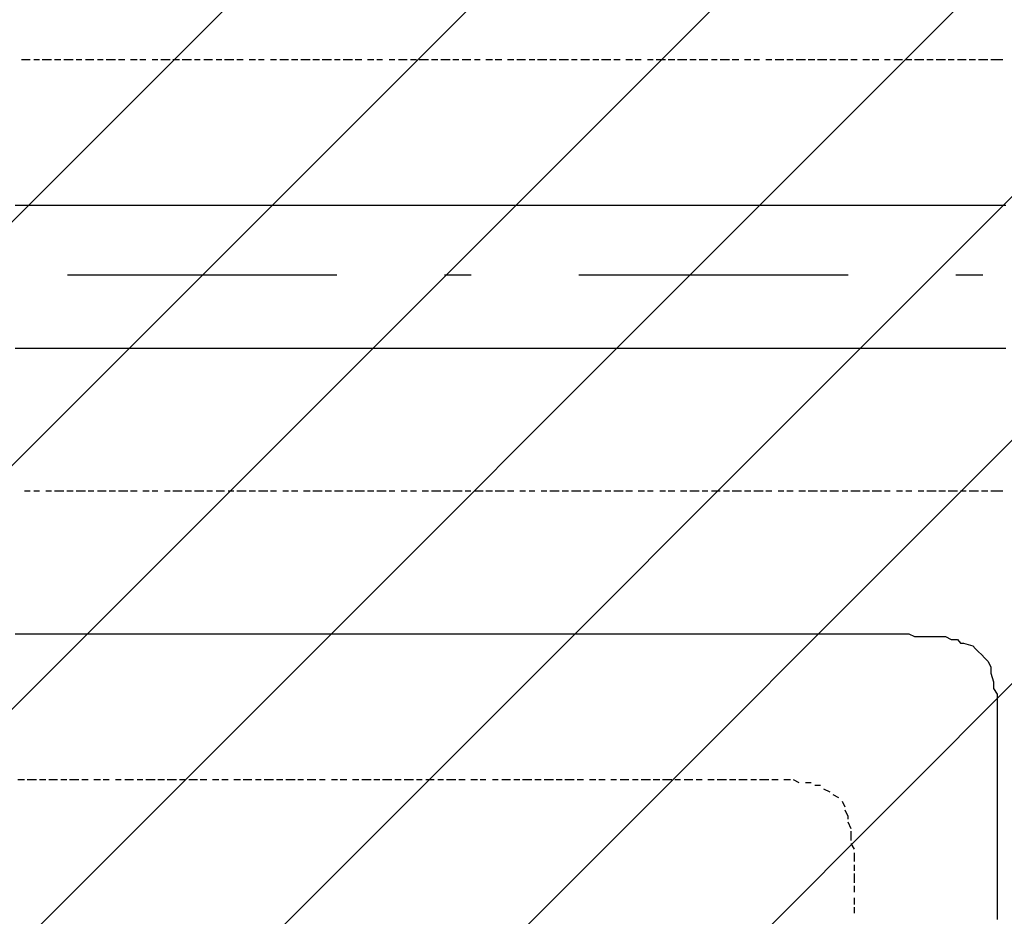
# Model space of a CAD drawing. Extents: x 997 to 109698, y 921 to 94021.
# Tile 255 of 256: x 39681 to 41053, y 19942 to 21191. Entities that reach past the tile are written whole.
import ezdxf

# ---------------------------------------------------------------- set-up
doc = ezdxf.new("R2010")
doc.units = 0
doc.header["$MEASUREMENT"] = 0
doc.layers.add('12', color=7, linetype='CONTINUOUS')
doc.layers.add('28', color=7, linetype='CONTINUOUS')

msp = doc.modelspace()

# ---------------------------------------------------------------- linework, layer by layer
at = {"layer": '12', "color": 5}
for p, q in [((39683.601607, 21135.953237), (39695.601607, 21135.953237)), ((39700.601607, 21135.953237), (39708.601607, 21135.953237)), ((39712.601607, 21135.953237), (39725.601607, 21135.953237)), ((39729.601607, 21135.953237), (39738.601607, 21135.953237)), ((39742.601607, 21135.953237), (39755.601607, 21135.953237)), ((39759.601607, 21135.953237), (39767.601607, 21135.953237)), ((39772.601607, 21135.953237), (39784.601607, 21135.953237)), ((39789.601607, 21135.953237), (39797.601607, 21135.953237)), ((39801.601607, 21135.953237), (39814.601607, 21135.953237)), ((39818.601607, 21135.953237), (39827.601607, 21135.953237)), ((39835.601607, 21135.953237), (39844.601607, 21135.953237)), ((39848.601607, 21135.953237), (39856.601607, 21135.953237)), ((39865.601607, 21135.953237), (39873.601607, 21135.953237)), ((39877.601607, 21135.953237), (39890.601607, 21135.953237)), ((39894.601607, 21135.953237), (39903.601607, 21135.953237)), ((39907.601607, 21135.953237), (39920.601607, 21135.953237)), ((39924.601607, 21135.953237), (39932.601607, 21135.953237)), ((39937.601607, 21135.953237), (39949.601607, 21135.953237)), ((39954.601607, 21135.953237), (39962.601607, 21135.953237)), ((39966.601607, 21135.953237), (39979.601607, 21135.953237)), ((39983.601607, 21135.953237), (39992.601607, 21135.953237)), ((40000.601607, 21135.953237), (40009.601607, 21135.953237)), ((40013.601607, 21135.953237), (40021.601607, 21135.953237)), ((40030.601607, 21135.953237), (40038.601607, 21135.953237)), ((40043.601607, 21135.953237), (40055.601607, 21135.953237)), ((40059.601607, 21135.953237), (40068.601607, 21135.953237)), ((40072.601607, 21135.953237), (40085.601607, 21135.953237)), ((40089.601607, 21135.953237), (40098.601607, 21135.953237)), ((40102.601607, 21135.953237), (40115.601607, 21135.953237)), ((40119.601607, 21135.953237), (40127.601607, 21135.953237)), ((40131.601607, 21135.953237), (40144.601607, 21135.953237)), ((40148.601607, 21135.953237), (40157.601607, 21135.953237)), ((40165.601607, 21135.953237), (40174.601607, 21135.953237)), ((40178.601607, 21135.953237), (40186.601607, 21135.953237)), ((40195.601607, 21135.953237), (40203.601607, 21135.953237)), ((40208.601607, 21135.953237), (40220.601607, 21135.953237)), ((40225.601607, 21135.953237), (40233.601607, 21135.953237)), ((40237.601607, 21135.953237), (40250.601607, 21135.953237)), ((40254.601607, 21135.953237), (40263.601607, 21135.953237)), ((40267.601607, 21135.953237), (40280.601607, 21135.953237)), ((40284.601607, 21135.953237), (40292.601607, 21135.953237)), ((40297.601607, 21135.953237), (40309.601607, 21135.953237)), ((40314.601607, 21135.953237), (40322.601607, 21135.953237)), ((40330.601607, 21135.953237), (40339.601607, 21135.953237)), ((40343.601607, 21135.953237), (40352.601607, 21135.953237)), ((40360.601607, 21135.953237), (40369.601607, 21135.953237)), ((40373.601607, 21135.953237), (40385.601607, 21135.953237)), ((40390.601607, 21135.953237), (40398.601607, 21135.953237)), ((40402.601607, 21135.953237), (40415.601607, 21135.953237)), ((40419.601607, 21135.953237), (40428.601607, 21135.953237)), ((40432.601607, 21135.953237), (40445.601607, 21135.953237)), ((40449.601607, 21135.953237), (40457.601607, 21135.953237)), ((40462.601607, 21135.953237), (40474.601607, 21135.953237)), ((40479.601607, 21135.953237), (40487.601607, 21135.953237)), ((40491.601607, 21135.953237), (40504.601607, 21135.953237)), ((40508.601607, 21135.953237), (40517.601607, 21135.953237)), ((40525.601607, 21135.953237), (40534.601607, 21135.953237)), ((40538.601607, 21135.953237), (40546.601607, 21135.953237)), ((40555.601607, 21135.953237), (40563.601607, 21135.953237)), ((40567.601607, 21135.953237), (40580.601607, 21135.953237)), ((40584.601607, 21135.953237), (40593.601607, 21135.953237)), ((40597.601607, 21135.953237), (40610.601607, 21135.953237)), ((40614.601607, 21135.953237), (40623.601607, 21135.953237)), ((40627.601607, 21135.953237), (40639.601607, 21135.953237)), ((40644.601607, 21135.953237), (40652.601607, 21135.953237)), ((40656.601607, 21135.953237), (40669.601607, 21135.953237)), ((40673.601607, 21135.953237), (40682.601607, 21135.953237)), ((40690.601607, 21135.953237), (40699.601607, 21135.953237)), ((40703.601607, 21135.953237), (40711.601607, 21135.953237)), ((40720.601607, 21135.953237), (40728.601607, 21135.953237)), ((40733.601607, 21135.953237), (40745.601607, 21135.953237)), ((40749.601607, 21135.953237), (40758.601607, 21135.953237)), ((40762.601607, 21135.953237), (40775.601607, 21135.953237)), ((40779.601607, 21135.953237), (40788.601607, 21135.953237)), ((40792.601607, 21135.953237), (40805.601607, 21135.953237)), ((40809.601607, 21135.953237), (40817.601607, 21135.953237)), ((40821.601607, 21135.953237), (40834.601607, 21135.953237)), ((40838.601607, 21135.953237), (40847.601607, 21135.953237)), ((40855.601607, 21135.953237), (40864.601607, 21135.953237)), ((40868.601607, 21135.953237), (40877.601607, 21135.953237)), ((40885.601607, 21135.953237), (40893.601607, 21135.953237)), ((40898.601607, 21135.953237), (40910.601607, 21135.953237)), ((40915.601607, 21135.953237), (40923.601607, 21135.953237)), ((40927.601607, 21135.953237), (40940.601607, 21135.953237)), ((40944.601607, 21135.953237), (40953.601607, 21135.953237)), ((40957.601607, 21135.953237), (40970.601607, 21135.953237)), ((40974.601607, 21135.953237), (40982.601607, 21135.953237)), ((40987.601607, 21135.953237), (40999.601607, 21135.953237)), ((41003.601607, 21135.953237), (41012.601607, 21135.953237)), ((41016.601607, 21135.953237), (41029.601607, 21135.953237)), ((41033.601607, 21135.953237), (41042.601607, 21135.953237)), ((41042.601607, 21135.953237), (41050.601607, 21135.953237)), ((39687.601607, 20534.953237), (39695.601607, 20534.953237)), ((39700.601607, 20534.953237), (39708.601607, 20534.953237)), ((39717.601607, 20534.953237), (39725.601607, 20534.953237)), ((39729.601607, 20534.953237), (39742.601607, 20534.953237)), ((39746.601607, 20534.953237), (39755.601607, 20534.953237)), ((39759.601607, 20534.953237), (39772.601607, 20534.953237)), ((39776.601607, 20534.953237), (39784.601607, 20534.953237)), ((39789.601607, 20534.953237), (39801.601607, 20534.953237)), ((39805.601607, 20534.953237), (39814.601607, 20534.953237)), ((39818.601607, 20534.953237), (39831.601607, 20534.953237)), ((39835.601607, 20534.953237), (39844.601607, 20534.953237)), ((39852.601607, 20534.953237), (39861.601607, 20534.953237)), ((39865.601607, 20534.953237), (39873.601607, 20534.953237)), ((39882.601607, 20534.953237), (39890.601607, 20534.953237)), ((39894.601607, 20534.953237), (39907.601607, 20534.953237)), ((39911.601607, 20534.953237), (39920.601607, 20534.953237)), ((39924.601607, 20534.953237), (39937.601607, 20534.953237)), ((39941.601607, 20534.953237), (39949.601607, 20534.953237)), ((39954.601607, 20534.953237), (39966.601607, 20534.953237)), ((39971.601607, 20534.953237), (39979.601607, 20534.953237)), ((39983.601607, 20534.953237), (39996.601607, 20534.953237)), ((40000.601607, 20534.953237), (40009.601607, 20534.953237)), ((40013.601607, 20534.953237), (40026.601607, 20534.953237)), ((40030.601607, 20534.953237), (40038.601607, 20534.953237)), ((40047.601607, 20534.953237), (40055.601607, 20534.953237)), ((40059.601607, 20534.953237), (40068.601607, 20534.953237)), ((40076.601607, 20534.953237), (40085.601607, 20534.953237)), ((40089.601607, 20534.953237), (40102.601607, 20534.953237)), ((40106.601607, 20534.953237), (40115.601607, 20534.953237)), ((40119.601607, 20534.953237), (40131.601607, 20534.953237)), ((40136.601607, 20534.953237), (40144.601607, 20534.953237)), ((40148.601607, 20534.953237), (40161.601607, 20534.953237)), ((40165.601607, 20534.953237), (40174.601607, 20534.953237)), ((40178.601607, 20534.953237), (40191.601607, 20534.953237)), ((40195.601607, 20534.953237), (40203.601607, 20534.953237)), ((40212.601607, 20534.953237), (40220.601607, 20534.953237)), ((40225.601607, 20534.953237), (40233.601607, 20534.953237)), ((40241.601607, 20534.953237), (40250.601607, 20534.953237)), ((40254.601607, 20534.953237), (40267.601607, 20534.953237)), ((40271.601607, 20534.953237), (40280.601607, 20534.953237)), ((40284.601607, 20534.953237), (40297.601607, 20534.953237)), ((40301.601607, 20534.953237), (40309.601607, 20534.953237)), ((40314.601607, 20534.953237), (40326.601607, 20534.953237)), ((40330.601607, 20534.953237), (40339.601607, 20534.953237)), ((40343.601607, 20534.953237), (40356.601607, 20534.953237)), ((40360.601607, 20534.953237), (40369.601607, 20534.953237)), ((40377.601607, 20534.953237), (40385.601607, 20534.953237)), ((40390.601607, 20534.953237), (40398.601607, 20534.953237)), ((40407.601607, 20534.953237), (40415.601607, 20534.953237)), ((40419.601607, 20534.953237), (40432.601607, 20534.953237)), ((40436.601607, 20534.953237), (40445.601607, 20534.953237)), ((40449.601607, 20534.953237), (40462.601607, 20534.953237)), ((40466.601607, 20534.953237), (40474.601607, 20534.953237)), ((40479.601607, 20534.953237), (40491.601607, 20534.953237)), ((40496.601607, 20534.953237), (40504.601607, 20534.953237)), ((40508.601607, 20534.953237), (40521.601607, 20534.953237)), ((40525.601607, 20534.953237), (40534.601607, 20534.953237)), ((40542.601607, 20534.953237), (40551.601607, 20534.953237)), ((40555.601607, 20534.953237), (40563.601607, 20534.953237)), ((40572.601607, 20534.953237), (40580.601607, 20534.953237)), ((40584.601607, 20534.953237), (40593.601607, 20534.953237)), ((40601.601607, 20534.953237), (40610.601607, 20534.953237)), ((40614.601607, 20534.953237), (40627.601607, 20534.953237)), ((40631.601607, 20534.953237), (40639.601607, 20534.953237)), ((40644.601607, 20534.953237), (40656.601607, 20534.953237)), ((40661.601607, 20534.953237), (40669.601607, 20534.953237)), ((40673.601607, 20534.953237), (40686.601607, 20534.953237)), ((40690.601607, 20534.953237), (40699.601607, 20534.953237)), ((40703.601607, 20534.953237), (40716.601607, 20534.953237)), ((40720.601607, 20534.953237), (40728.601607, 20534.953237)), ((40737.601607, 20534.953237), (40745.601607, 20534.953237)), ((40749.601607, 20534.953237), (40758.601607, 20534.953237)), ((40766.601607, 20534.953237), (40775.601607, 20534.953237)), ((40779.601607, 20534.953237), (40792.601607, 20534.953237)), ((40796.601607, 20534.953237), (40805.601607, 20534.953237)), ((40809.601607, 20534.953237), (40821.601607, 20534.953237)), ((40826.601607, 20534.953237), (40834.601607, 20534.953237)), ((40838.601607, 20534.953237), (40851.601607, 20534.953237)), ((40855.601607, 20534.953237), (40864.601607, 20534.953237)), ((40868.601607, 20534.953237), (40881.601607, 20534.953237)), ((40885.601607, 20534.953237), (40893.601607, 20534.953237)), ((40902.601607, 20534.953237), (40910.601607, 20534.953237)), ((40915.601607, 20534.953237), (40923.601607, 20534.953237)), ((40932.601607, 20534.953237), (40940.601607, 20534.953237)), ((40944.601607, 20534.953237), (40957.601607, 20534.953237)), ((40961.601607, 20534.953237), (40970.601607, 20534.953237)), ((40974.601607, 20534.953237), (40987.601607, 20534.953237)), ((40991.601607, 20534.953237), (40999.601607, 20534.953237)), ((41003.601607, 20534.953237), (41016.601607, 20534.953237)), ((41020.601607, 20534.953237), (41029.601607, 20534.953237)), ((41033.601607, 20534.953237), (41042.601607, 20534.953237)), ((41042.601607, 20534.953237), (41050.601607, 20534.953237)), ((39678.601607, 20132.953237), (39687.601607, 20132.953237)), ((39691.601607, 20132.953237), (39704.601607, 20132.953237)), ((39708.601607, 20132.953237), (39717.601607, 20132.953237)), ((39721.601607, 20132.953237), (39733.601607, 20132.953237)), ((39738.601607, 20132.953237), (39746.601607, 20132.953237)), ((39750.601607, 20132.953237), (39763.601607, 20132.953237)), ((39767.601607, 20132.953237), (39776.601607, 20132.953237)), ((39784.601607, 20132.953237), (39793.601607, 20132.953237)), ((39797.601607, 20132.953237), (39805.601607, 20132.953237)), ((39814.601607, 20132.953237), (39822.601607, 20132.953237)), ((39827.601607, 20132.953237), (39839.601607, 20132.953237)), ((39844.601607, 20132.953237), (39852.601607, 20132.953237)), ((39856.601607, 20132.953237), (39869.601607, 20132.953237)), ((39873.601607, 20132.953237), (39882.601607, 20132.953237)), ((39886.601607, 20132.953237), (39899.601607, 20132.953237)), ((39903.601607, 20132.953237), (39911.601607, 20132.953237)), ((39916.601607, 20132.953237), (39928.601607, 20132.953237)), ((39932.601607, 20132.953237), (39941.601607, 20132.953237)), ((39949.601607, 20132.953237), (39958.601607, 20132.953237)), ((39962.601607, 20132.953237), (39971.601607, 20132.953237)), ((39979.601607, 20132.953237), (39988.601607, 20132.953237)), ((39992.601607, 20132.953237), (40004.601607, 20132.953237)), ((40009.601607, 20132.953237), (40017.601607, 20132.953237)), ((40021.601607, 20132.953237), (40034.601607, 20132.953237)), ((40038.601607, 20132.953237), (40047.601607, 20132.953237)), ((40051.601607, 20132.953237), (40064.601607, 20132.953237)), ((40068.601607, 20132.953237), (40076.601607, 20132.953237)), ((40081.601607, 20132.953237), (40093.601607, 20132.953237)), ((40098.601607, 20132.953237), (40106.601607, 20132.953237)), ((40115.601607, 20132.953237), (40123.601607, 20132.953237)), ((40127.601607, 20132.953237), (40136.601607, 20132.953237)), ((40144.601607, 20132.953237), (40153.601607, 20132.953237)), ((40157.601607, 20132.953237), (40170.601607, 20132.953237)), ((40174.601607, 20132.953237), (40182.601607, 20132.953237)), ((40186.601607, 20132.953237), (40199.601607, 20132.953237)), ((40203.601607, 20132.953237), (40212.601607, 20132.953237)), ((40216.601607, 20132.953237), (40229.601607, 20132.953237)), ((40233.601607, 20132.953237), (40241.601607, 20132.953237)), ((40246.601607, 20132.953237), (40258.601607, 20132.953237)), ((40263.601607, 20132.953237), (40271.601607, 20132.953237)), ((40275.601607, 20132.953237), (40288.601607, 20132.953237)), ((40292.601607, 20132.953237), (40301.601607, 20132.953237)), ((40309.601607, 20132.953237), (40318.601607, 20132.953237)), ((40322.601607, 20132.953237), (40330.601607, 20132.953237)), ((40339.601607, 20132.953237), (40347.601607, 20132.953237)), ((40352.601607, 20132.953237), (40364.601607, 20132.953237)), ((40369.601607, 20132.953237), (40377.601607, 20132.953237)), ((40381.601607, 20132.953237), (40394.601607, 20132.953237)), ((40398.601607, 20132.953237), (40407.601607, 20132.953237)), ((40411.601607, 20132.953237), (40424.601607, 20132.953237)), ((40428.601607, 20132.953237), (40436.601607, 20132.953237)), ((40440.601607, 20132.953237), (40453.601607, 20132.953237)), ((40457.601607, 20132.953237), (40466.601607, 20132.953237)), ((40474.601607, 20132.953237), (40483.601607, 20132.953237)), ((40487.601607, 20132.953237), (40496.601607, 20132.953237)), ((40504.601607, 20132.953237), (40512.601607, 20132.953237)), ((40517.601607, 20132.953237), (40529.601607, 20132.953237)), ((40534.601607, 20132.953237), (40542.601607, 20132.953237)), ((40546.601607, 20132.953237), (40559.601607, 20132.953237)), ((40563.601607, 20132.953237), (40572.601607, 20132.953237)), ((40576.601607, 20132.953237), (40589.601607, 20132.953237)), ((40593.601607, 20132.953237), (40601.601607, 20132.953237)), ((40606.601607, 20132.953237), (40618.601607, 20132.953237)), ((40623.601607, 20132.953237), (40631.601607, 20132.953237)), ((40639.601607, 20132.953237), (40644.601607, 20132.953237)), ((40644.601607, 20132.953237), (40648.601607, 20132.953237)), ((40652.601607, 20132.953237), (40665.601607, 20132.953237)), ((40669.601607, 20132.953237), (40678.601607, 20132.953237)), ((40682.601607, 20132.953237), (40694.601607, 20132.953237)), ((40699.601607, 20132.953237), (40707.601607, 20132.953237)), ((40711.601607, 20132.953237), (40724.601607, 20132.953237)), ((40728.601607, 20132.953237), (40737.601607, 20132.953237)), ((40745.601607, 20132.953237), (40754.601607, 20132.953237)), ((40758.601607, 20132.953237), (40766.601607, 20128.953237)), ((40775.601607, 20128.953237), (40783.601607, 20128.953237)), ((40788.601607, 20124.953237), (40796.601607, 20124.953237)), ((40800.601607, 20119.953237), (40809.601607, 20115.953237)), ((40813.601607, 20111.953237), (40821.601607, 20107.953237)), ((40826.601607, 20102.953237), (40830.601607, 20094.953237)), ((40834.601607, 20073.953237), (40838.601607, 20064.953237)), ((40838.601607, 20060.953237), (40838.601607, 20047.953237)), ((40838.601607, 20043.953237), (40843.601607, 20035.953237)), ((40843.601607, 20030.953237), (40843.601607, 20018.953237)), ((40843.601607, 20013.953237), (40843.601607, 20005.953237)), ((40843.601607, 20001.953237), (40843.601607, 19988.953237)), ((40843.601607, 19984.953237), (40843.601607, 19975.953237)), ((40843.601607, 19967.953237), (40843.601607, 19958.953237)), ((40843.601607, 19954.953237), (40843.601607, 19946.953237))]:
    msp.add_line(p, q, dxfattribs=at)
at = {"layer": '12', "color": 1}
for p, q in [((39674.601607, 20932.953237), (39687.601607, 20932.953237)), ((39687.601607, 20932.953237), (39695.601607, 20932.953237)), ((39695.601607, 20932.953237), (39704.601607, 20932.953237)), ((39704.601607, 20932.953237), (39717.601607, 20932.953237)), ((39717.601607, 20932.953237), (39725.601607, 20932.953237)), ((39725.601607, 20932.953237), (39733.601607, 20932.953237)), ((39733.601607, 20932.953237), (39746.601607, 20932.953237)), ((39746.601607, 20932.953237), (39755.601607, 20932.953237)), ((39755.601607, 20932.953237), (39763.601607, 20932.953237)), ((39763.601607, 20932.953237), (39776.601607, 20932.953237)), ((39776.601607, 20932.953237), (39784.601607, 20932.953237)), ((39784.601607, 20932.953237), (39797.601607, 20932.953237)), ((39797.601607, 20932.953237), (39805.601607, 20932.953237)), ((39805.601607, 20932.953237), (39814.601607, 20932.953237)), ((39814.601607, 20932.953237), (39827.601607, 20932.953237)), ((39827.601607, 20932.953237), (39835.601607, 20932.953237)), ((39835.601607, 20932.953237), (39844.601607, 20932.953237)), ((39844.601607, 20932.953237), (39856.601607, 20932.953237)), ((39856.601607, 20932.953237), (39865.601607, 20932.953237)), ((39865.601607, 20932.953237), (39873.601607, 20932.953237)), ((39873.601607, 20932.953237), (39886.601607, 20932.953237)), ((39886.601607, 20932.953237), (39894.601607, 20932.953237)), ((39894.601607, 20932.953237), (39907.601607, 20932.953237)), ((39907.601607, 20932.953237), (39916.601607, 20932.953237)), ((39916.601607, 20932.953237), (39924.601607, 20932.953237)), ((39924.601607, 20932.953237), (39937.601607, 20932.953237)), ((39937.601607, 20932.953237), (39945.601607, 20932.953237)), ((39945.601607, 20932.953237), (39954.601607, 20932.953237)), ((39954.601607, 20932.953237), (39966.601607, 20932.953237)), ((39966.601607, 20932.953237), (39975.601607, 20932.953237)), ((39975.601607, 20932.953237), (39983.601607, 20932.953237)), ((39983.601607, 20932.953237), (39996.601607, 20932.953237)), ((39996.601607, 20932.953237), (40004.601607, 20932.953237)), ((40004.601607, 20932.953237), (40013.601607, 20932.953237)), ((40013.601607, 20932.953237), (40026.601607, 20932.953237)), ((40026.601607, 20932.953237), (40034.601607, 20932.953237)), ((40034.601607, 20932.953237), (40047.601607, 20932.953237)), ((40047.601607, 20932.953237), (40055.601607, 20932.953237)), ((40055.601607, 20932.953237), (40064.601607, 20932.953237)), ((40064.601607, 20932.953237), (40076.601607, 20932.953237)), ((40076.601607, 20932.953237), (40085.601607, 20932.953237)), ((40085.601607, 20932.953237), (40093.601607, 20932.953237)), ((40093.601607, 20932.953237), (40106.601607, 20932.953237)), ((40106.601607, 20932.953237), (40115.601607, 20932.953237)), ((40115.601607, 20932.953237), (40123.601607, 20932.953237)), ((40123.601607, 20932.953237), (40136.601607, 20932.953237)), ((40136.601607, 20932.953237), (40144.601607, 20932.953237)), ((40144.601607, 20932.953237), (40157.601607, 20932.953237)), ((40157.601607, 20932.953237), (40165.601607, 20932.953237)), ((40165.601607, 20932.953237), (40174.601607, 20932.953237)), ((40174.601607, 20932.953237), (40186.601607, 20932.953237)), ((40186.601607, 20932.953237), (40195.601607, 20932.953237)), ((40195.601607, 20932.953237), (40203.601607, 20932.953237)), ((40203.601607, 20932.953237), (40216.601607, 20932.953237)), ((40216.601607, 20932.953237), (40225.601607, 20932.953237)), ((40225.601607, 20932.953237), (40233.601607, 20932.953237)), ((40233.601607, 20932.953237), (40246.601607, 20932.953237)), ((40246.601607, 20932.953237), (40254.601607, 20932.953237)), ((40254.601607, 20932.953237), (40267.601607, 20932.953237)), ((40267.601607, 20932.953237), (40275.601607, 20932.953237)), ((40275.601607, 20932.953237), (40284.601607, 20932.953237)), ((40284.601607, 20932.953237), (40297.601607, 20932.953237)), ((40297.601607, 20932.953237), (40305.601607, 20932.953237)), ((40305.601607, 20932.953237), (40314.601607, 20932.953237)), ((40314.601607, 20932.953237), (40326.601607, 20932.953237)), ((40326.601607, 20932.953237), (40335.601607, 20932.953237)), ((40335.601607, 20932.953237), (40343.601607, 20932.953237)), ((40343.601607, 20932.953237), (40356.601607, 20932.953237)), ((40356.601607, 20932.953237), (40364.601607, 20932.953237)), ((40364.601607, 20932.953237), (40377.601607, 20932.953237)), ((40377.601607, 20932.953237), (40385.601607, 20932.953237)), ((40385.601607, 20932.953237), (40394.601607, 20932.953237)), ((40394.601607, 20932.953237), (40407.601607, 20932.953237)), ((40407.601607, 20932.953237), (40415.601607, 20932.953237)), ((40415.601607, 20932.953237), (40424.601607, 20932.953237)), ((40424.601607, 20932.953237), (40436.601607, 20932.953237)), ((40436.601607, 20932.953237), (40445.601607, 20932.953237)), ((40445.601607, 20932.953237), (40453.601607, 20932.953237)), ((40453.601607, 20932.953237), (40466.601607, 20932.953237)), ((40466.601607, 20932.953237), (40474.601607, 20932.953237)), ((40474.601607, 20932.953237), (40487.601607, 20932.953237)), ((40487.601607, 20932.953237), (40496.601607, 20932.953237)), ((40496.601607, 20932.953237), (40504.601607, 20932.953237)), ((40504.601607, 20932.953237), (40517.601607, 20932.953237)), ((40517.601607, 20932.953237), (40525.601607, 20932.953237)), ((40525.601607, 20932.953237), (40534.601607, 20932.953237)), ((40534.601607, 20932.953237), (40546.601607, 20932.953237)), ((40546.601607, 20932.953237), (40555.601607, 20932.953237)), ((40555.601607, 20932.953237), (40563.601607, 20932.953237)), ((40563.601607, 20932.953237), (40576.601607, 20932.953237)), ((40576.601607, 20932.953237), (40584.601607, 20932.953237)), ((40584.601607, 20932.953237), (40593.601607, 20932.953237)), ((40593.601607, 20932.953237), (40606.601607, 20932.953237)), ((40606.601607, 20932.953237), (40614.601607, 20932.953237)), ((40614.601607, 20932.953237), (40627.601607, 20932.953237)), ((40627.601607, 20932.953237), (40635.601607, 20932.953237)), ((40635.601607, 20932.953237), (40644.601607, 20932.953237)), ((40644.601607, 20932.953237), (40656.601607, 20932.953237)), ((40656.601607, 20932.953237), (40665.601607, 20932.953237)), ((40665.601607, 20932.953237), (40673.601607, 20932.953237)), ((40673.601607, 20932.953237), (40686.601607, 20932.953237)), ((40686.601607, 20932.953237), (40694.601607, 20932.953237)), ((40694.601607, 20932.953237), (40703.601607, 20932.953237)), ((40703.601607, 20932.953237), (40716.601607, 20932.953237)), ((40716.601607, 20932.953237), (40724.601607, 20932.953237)), ((40724.601607, 20932.953237), (40737.601607, 20932.953237)), ((40737.601607, 20932.953237), (40745.601607, 20932.953237)), ((40745.601607, 20932.953237), (40754.601607, 20932.953237)), ((40754.601607, 20932.953237), (40766.601607, 20932.953237)), ((40766.601607, 20932.953237), (40775.601607, 20932.953237)), ((40775.601607, 20932.953237), (40783.601607, 20932.953237)), ((40783.601607, 20932.953237), (40796.601607, 20932.953237)), ((40796.601607, 20932.953237), (40805.601607, 20932.953237)), ((40805.601607, 20932.953237), (40813.601607, 20932.953237)), ((40813.601607, 20932.953237), (40826.601607, 20932.953237)), ((40826.601607, 20932.953237), (40834.601607, 20932.953237)), ((40834.601607, 20932.953237), (40847.601607, 20932.953237)), ((40847.601607, 20932.953237), (40855.601607, 20932.953237)), ((40855.601607, 20932.953237), (40864.601607, 20932.953237)), ((40864.601607, 20932.953237), (40877.601607, 20932.953237)), ((40877.601607, 20932.953237), (40885.601607, 20932.953237)), ((40885.601607, 20932.953237), (40893.601607, 20932.953237)), ((40893.601607, 20932.953237), (40906.601607, 20932.953237)), ((40906.601607, 20932.953237), (40915.601607, 20932.953237)), ((40915.601607, 20932.953237), (40923.601607, 20932.953237)), ((40923.601607, 20932.953237), (40936.601607, 20932.953237)), ((40936.601607, 20932.953237), (40944.601607, 20932.953237)), ((40944.601607, 20932.953237), (40957.601607, 20932.953237)), ((40957.601607, 20932.953237), (40965.601607, 20932.953237)), ((40965.601607, 20932.953237), (40974.601607, 20932.953237)), ((40974.601607, 20932.953237), (40987.601607, 20932.953237)), ((40987.601607, 20932.953237), (40995.601607, 20932.953237)), ((40995.601607, 20932.953237), (41003.601607, 20932.953237)), ((41003.601607, 20932.953237), (41016.601607, 20932.953237)), ((41016.601607, 20932.953237), (41025.601607, 20932.953237)), ((41025.601607, 20932.953237), (41033.601607, 20932.953237)), ((41033.601607, 20932.953237), (41046.601607, 20932.953237)), ((41046.601607, 20932.953237), (41054.601607, 20932.953237)), ((39674.601607, 20733.953237), (39687.601607, 20733.953237)), ((39687.601607, 20733.953237), (39695.601607, 20733.953237)), ((39695.601607, 20733.953237), (39704.601607, 20733.953237)), ((39704.601607, 20733.953237), (39717.601607, 20733.953237)), ((39717.601607, 20733.953237), (39725.601607, 20733.953237)), ((39725.601607, 20733.953237), (39733.601607, 20733.953237)), ((39733.601607, 20733.953237), (39746.601607, 20733.953237)), ((39746.601607, 20733.953237), (39755.601607, 20733.953237)), ((39755.601607, 20733.953237), (39763.601607, 20733.953237)), ((39763.601607, 20733.953237), (39776.601607, 20733.953237)), ((39776.601607, 20733.953237), (39784.601607, 20733.953237)), ((39784.601607, 20733.953237), (39797.601607, 20733.953237)), ((39797.601607, 20733.953237), (39805.601607, 20733.953237)), ((39805.601607, 20733.953237), (39814.601607, 20733.953237)), ((39814.601607, 20733.953237), (39827.601607, 20733.953237)), ((39827.601607, 20733.953237), (39835.601607, 20733.953237)), ((39835.601607, 20733.953237), (39844.601607, 20733.953237)), ((39844.601607, 20733.953237), (39856.601607, 20733.953237)), ((39856.601607, 20733.953237), (39865.601607, 20733.953237)), ((39865.601607, 20733.953237), (39873.601607, 20733.953237)), ((39873.601607, 20733.953237), (39886.601607, 20733.953237)), ((39886.601607, 20733.953237), (39894.601607, 20733.953237)), ((39894.601607, 20733.953237), (39907.601607, 20733.953237)), ((39907.601607, 20733.953237), (39916.601607, 20733.953237)), ((39916.601607, 20733.953237), (39924.601607, 20733.953237)), ((39924.601607, 20733.953237), (39937.601607, 20733.953237)), ((39937.601607, 20733.953237), (39945.601607, 20733.953237)), ((39945.601607, 20733.953237), (39954.601607, 20733.953237)), ((39954.601607, 20733.953237), (39966.601607, 20733.953237)), ((39966.601607, 20733.953237), (39975.601607, 20733.953237)), ((39975.601607, 20733.953237), (39983.601607, 20733.953237)), ((39983.601607, 20733.953237), (39996.601607, 20733.953237)), ((39996.601607, 20733.953237), (40004.601607, 20733.953237)), ((40004.601607, 20733.953237), (40013.601607, 20733.953237)), ((40013.601607, 20733.953237), (40026.601607, 20733.953237)), ((40026.601607, 20733.953237), (40034.601607, 20733.953237)), ((40034.601607, 20733.953237), (40047.601607, 20733.953237)), ((40047.601607, 20733.953237), (40055.601607, 20733.953237)), ((40055.601607, 20733.953237), (40064.601607, 20733.953237)), ((40064.601607, 20733.953237), (40076.601607, 20733.953237)), ((40076.601607, 20733.953237), (40085.601607, 20733.953237)), ((40085.601607, 20733.953237), (40093.601607, 20733.953237)), ((40093.601607, 20733.953237), (40106.601607, 20733.953237)), ((40106.601607, 20733.953237), (40115.601607, 20733.953237)), ((40115.601607, 20733.953237), (40123.601607, 20733.953237)), ((40123.601607, 20733.953237), (40136.601607, 20733.953237)), ((40136.601607, 20733.953237), (40144.601607, 20733.953237)), ((40144.601607, 20733.953237), (40157.601607, 20733.953237)), ((40157.601607, 20733.953237), (40165.601607, 20733.953237)), ((40165.601607, 20733.953237), (40174.601607, 20733.953237)), ((40174.601607, 20733.953237), (40186.601607, 20733.953237)), ((40186.601607, 20733.953237), (40195.601607, 20733.953237)), ((40195.601607, 20733.953237), (40203.601607, 20733.953237)), ((40203.601607, 20733.953237), (40216.601607, 20733.953237)), ((40216.601607, 20733.953237), (40225.601607, 20733.953237)), ((40225.601607, 20733.953237), (40233.601607, 20733.953237)), ((40233.601607, 20733.953237), (40246.601607, 20733.953237)), ((40246.601607, 20733.953237), (40254.601607, 20733.953237)), ((40254.601607, 20733.953237), (40267.601607, 20733.953237)), ((40267.601607, 20733.953237), (40275.601607, 20733.953237)), ((40275.601607, 20733.953237), (40284.601607, 20733.953237)), ((40284.601607, 20733.953237), (40297.601607, 20733.953237)), ((40297.601607, 20733.953237), (40305.601607, 20733.953237)), ((40305.601607, 20733.953237), (40314.601607, 20733.953237)), ((40314.601607, 20733.953237), (40326.601607, 20733.953237)), ((40326.601607, 20733.953237), (40335.601607, 20733.953237)), ((40335.601607, 20733.953237), (40343.601607, 20733.953237)), ((40343.601607, 20733.953237), (40356.601607, 20733.953237)), ((40356.601607, 20733.953237), (40364.601607, 20733.953237)), ((40364.601607, 20733.953237), (40377.601607, 20733.953237)), ((40377.601607, 20733.953237), (40385.601607, 20733.953237)), ((40385.601607, 20733.953237), (40394.601607, 20733.953237)), ((40394.601607, 20733.953237), (40407.601607, 20733.953237)), ((40407.601607, 20733.953237), (40415.601607, 20733.953237)), ((40415.601607, 20733.953237), (40424.601607, 20733.953237)), ((40424.601607, 20733.953237), (40436.601607, 20733.953237)), ((40436.601607, 20733.953237), (40445.601607, 20733.953237)), ((40445.601607, 20733.953237), (40453.601607, 20733.953237)), ((40453.601607, 20733.953237), (40466.601607, 20733.953237)), ((40466.601607, 20733.953237), (40474.601607, 20733.953237)), ((40474.601607, 20733.953237), (40487.601607, 20733.953237)), ((40487.601607, 20733.953237), (40496.601607, 20733.953237)), ((40496.601607, 20733.953237), (40504.601607, 20733.953237)), ((40504.601607, 20733.953237), (40517.601607, 20733.953237)), ((40517.601607, 20733.953237), (40525.601607, 20733.953237)), ((40525.601607, 20733.953237), (40534.601607, 20733.953237)), ((40534.601607, 20733.953237), (40546.601607, 20733.953237)), ((40546.601607, 20733.953237), (40555.601607, 20733.953237)), ((40555.601607, 20733.953237), (40563.601607, 20733.953237)), ((40563.601607, 20733.953237), (40576.601607, 20733.953237)), ((40576.601607, 20733.953237), (40584.601607, 20733.953237)), ((40584.601607, 20733.953237), (40593.601607, 20733.953237)), ((40593.601607, 20733.953237), (40606.601607, 20733.953237)), ((40606.601607, 20733.953237), (40614.601607, 20733.953237)), ((40614.601607, 20733.953237), (40627.601607, 20733.953237)), ((40627.601607, 20733.953237), (40635.601607, 20733.953237)), ((40635.601607, 20733.953237), (40644.601607, 20733.953237)), ((40644.601607, 20733.953237), (40656.601607, 20733.953237)), ((40656.601607, 20733.953237), (40665.601607, 20733.953237)), ((40665.601607, 20733.953237), (40673.601607, 20733.953237)), ((40673.601607, 20733.953237), (40686.601607, 20733.953237)), ((40686.601607, 20733.953237), (40694.601607, 20733.953237)), ((40694.601607, 20733.953237), (40703.601607, 20733.953237)), ((40703.601607, 20733.953237), (40716.601607, 20733.953237)), ((40716.601607, 20733.953237), (40724.601607, 20733.953237)), ((40724.601607, 20733.953237), (40737.601607, 20733.953237)), ((40737.601607, 20733.953237), (40745.601607, 20733.953237)), ((40745.601607, 20733.953237), (40754.601607, 20733.953237)), ((40754.601607, 20733.953237), (40766.601607, 20733.953237)), ((40766.601607, 20733.953237), (40775.601607, 20733.953237)), ((40775.601607, 20733.953237), (40783.601607, 20733.953237)), ((40783.601607, 20733.953237), (40796.601607, 20733.953237)), ((40796.601607, 20733.953237), (40805.601607, 20733.953237)), ((40805.601607, 20733.953237), (40813.601607, 20733.953237)), ((40813.601607, 20733.953237), (40826.601607, 20733.953237)), ((40826.601607, 20733.953237), (40834.601607, 20733.953237)), ((40834.601607, 20733.953237), (40847.601607, 20733.953237)), ((40847.601607, 20733.953237), (40855.601607, 20733.953237)), ((40855.601607, 20733.953237), (40864.601607, 20733.953237)), ((40864.601607, 20733.953237), (40877.601607, 20733.953237)), ((40877.601607, 20733.953237), (40885.601607, 20733.953237)), ((40885.601607, 20733.953237), (40893.601607, 20733.953237)), ((40893.601607, 20733.953237), (40906.601607, 20733.953237)), ((40906.601607, 20733.953237), (40915.601607, 20733.953237)), ((40915.601607, 20733.953237), (40923.601607, 20733.953237)), ((40923.601607, 20733.953237), (40936.601607, 20733.953237)), ((40936.601607, 20733.953237), (40944.601607, 20733.953237)), ((40944.601607, 20733.953237), (40957.601607, 20733.953237)), ((40957.601607, 20733.953237), (40965.601607, 20733.953237)), ((40965.601607, 20733.953237), (40974.601607, 20733.953237)), ((40974.601607, 20733.953237), (40987.601607, 20733.953237)), ((40987.601607, 20733.953237), (40995.601607, 20733.953237)), ((40995.601607, 20733.953237), (41003.601607, 20733.953237)), ((41003.601607, 20733.953237), (41016.601607, 20733.953237)), ((41016.601607, 20733.953237), (41025.601607, 20733.953237)), ((41025.601607, 20733.953237), (41033.601607, 20733.953237)), ((41033.601607, 20733.953237), (41046.601607, 20733.953237)), ((41046.601607, 20733.953237), (41054.601607, 20733.953237)), ((39674.601607, 20335.953237), (39687.601607, 20335.953237)), ((39687.601607, 20335.953237), (39695.601607, 20335.953237)), ((39695.601607, 20335.953237), (39704.601607, 20335.953237)), ((39704.601607, 20335.953237), (39717.601607, 20335.953237)), ((39717.601607, 20335.953237), (39725.601607, 20335.953237)), ((39725.601607, 20335.953237), (39733.601607, 20335.953237)), ((39733.601607, 20335.953237), (39746.601607, 20335.953237)), ((39746.601607, 20335.953237), (39755.601607, 20335.953237)), ((39755.601607, 20335.953237), (39763.601607, 20335.953237)), ((39763.601607, 20335.953237), (39776.601607, 20335.953237)), ((39776.601607, 20335.953237), (39784.601607, 20335.953237)), ((39784.601607, 20335.953237), (39797.601607, 20335.953237)), ((39797.601607, 20335.953237), (39805.601607, 20335.953237)), ((39805.601607, 20335.953237), (39814.601607, 20335.953237)), ((39814.601607, 20335.953237), (39827.601607, 20335.953237)), ((39827.601607, 20335.953237), (39835.601607, 20335.953237)), ((39835.601607, 20335.953237), (39844.601607, 20335.953237)), ((39844.601607, 20335.953237), (39856.601607, 20335.953237)), ((39856.601607, 20335.953237), (39865.601607, 20335.953237)), ((39865.601607, 20335.953237), (39873.601607, 20335.953237)), ((39873.601607, 20335.953237), (39886.601607, 20335.953237)), ((39886.601607, 20335.953237), (39894.601607, 20335.953237)), ((39894.601607, 20335.953237), (39907.601607, 20335.953237)), ((39907.601607, 20335.953237), (39916.601607, 20335.953237)), ((39916.601607, 20335.953237), (39924.601607, 20335.953237)), ((39924.601607, 20335.953237), (39937.601607, 20335.953237)), ((39937.601607, 20335.953237), (39945.601607, 20335.953237)), ((39945.601607, 20335.953237), (39954.601607, 20335.953237)), ((39954.601607, 20335.953237), (39966.601607, 20335.953237)), ((39966.601607, 20335.953237), (39975.601607, 20335.953237)), ((39975.601607, 20335.953237), (39983.601607, 20335.953237)), ((39983.601607, 20335.953237), (39996.601607, 20335.953237)), ((39996.601607, 20335.953237), (40004.601607, 20335.953237)), ((40004.601607, 20335.953237), (40013.601607, 20335.953237)), ((40013.601607, 20335.953237), (40026.601607, 20335.953237)), ((40026.601607, 20335.953237), (40034.601607, 20335.953237)), ((40034.601607, 20335.953237), (40047.601607, 20335.953237)), ((40047.601607, 20335.953237), (40055.601607, 20335.953237)), ((40055.601607, 20335.953237), (40064.601607, 20335.953237)), ((40064.601607, 20335.953237), (40076.601607, 20335.953237)), ((40076.601607, 20335.953237), (40085.601607, 20335.953237)), ((40085.601607, 20335.953237), (40093.601607, 20335.953237)), ((40093.601607, 20335.953237), (40106.601607, 20335.953237)), ((40106.601607, 20335.953237), (40115.601607, 20335.953237)), ((40115.601607, 20335.953237), (40123.601607, 20335.953237)), ((40123.601607, 20335.953237), (40136.601607, 20335.953237)), ((40136.601607, 20335.953237), (40144.601607, 20335.953237)), ((40144.601607, 20335.953237), (40157.601607, 20335.953237)), ((40157.601607, 20335.953237), (40165.601607, 20335.953237)), ((40165.601607, 20335.953237), (40174.601607, 20335.953237)), ((40174.601607, 20335.953237), (40186.601607, 20335.953237)), ((40186.601607, 20335.953237), (40195.601607, 20335.953237)), ((40195.601607, 20335.953237), (40203.601607, 20335.953237)), ((40203.601607, 20335.953237), (40216.601607, 20335.953237)), ((40216.601607, 20335.953237), (40225.601607, 20335.953237)), ((40225.601607, 20335.953237), (40233.601607, 20335.953237)), ((40233.601607, 20335.953237), (40246.601607, 20335.953237)), ((40246.601607, 20335.953237), (40254.601607, 20335.953237)), ((40254.601607, 20335.953237), (40267.601607, 20335.953237)), ((40267.601607, 20335.953237), (40275.601607, 20335.953237)), ((40275.601607, 20335.953237), (40284.601607, 20335.953237)), ((40284.601607, 20335.953237), (40297.601607, 20335.953237)), ((40297.601607, 20335.953237), (40305.601607, 20335.953237)), ((40305.601607, 20335.953237), (40314.601607, 20335.953237)), ((40314.601607, 20335.953237), (40326.601607, 20335.953237)), ((40326.601607, 20335.953237), (40335.601607, 20335.953237)), ((40335.601607, 20335.953237), (40343.601607, 20335.953237)), ((40343.601607, 20335.953237), (40356.601607, 20335.953237)), ((40356.601607, 20335.953237), (40364.601607, 20335.953237)), ((40364.601607, 20335.953237), (40377.601607, 20335.953237)), ((40377.601607, 20335.953237), (40385.601607, 20335.953237)), ((40385.601607, 20335.953237), (40394.601607, 20335.953237)), ((40394.601607, 20335.953237), (40407.601607, 20335.953237)), ((40407.601607, 20335.953237), (40415.601607, 20335.953237)), ((40415.601607, 20335.953237), (40424.601607, 20335.953237)), ((40424.601607, 20335.953237), (40436.601607, 20335.953237)), ((40436.601607, 20335.953237), (40445.601607, 20335.953237)), ((40445.601607, 20335.953237), (40453.601607, 20335.953237)), ((40453.601607, 20335.953237), (40466.601607, 20335.953237)), ((40466.601607, 20335.953237), (40474.601607, 20335.953237)), ((40474.601607, 20335.953237), (40487.601607, 20335.953237)), ((40487.601607, 20335.953237), (40496.601607, 20335.953237)), ((40496.601607, 20335.953237), (40504.601607, 20335.953237)), ((40504.601607, 20335.953237), (40517.601607, 20335.953237)), ((40517.601607, 20335.953237), (40525.601607, 20335.953237)), ((40525.601607, 20335.953237), (40534.601607, 20335.953237)), ((40534.601607, 20335.953237), (40546.601607, 20335.953237)), ((40546.601607, 20335.953237), (40555.601607, 20335.953237)), ((40555.601607, 20335.953237), (40563.601607, 20335.953237)), ((40563.601607, 20335.953237), (40576.601607, 20335.953237)), ((40576.601607, 20335.953237), (40584.601607, 20335.953237)), ((40584.601607, 20335.953237), (40593.601607, 20335.953237)), ((40593.601607, 20335.953237), (40606.601607, 20335.953237)), ((40606.601607, 20335.953237), (40614.601607, 20335.953237)), ((40614.601607, 20335.953237), (40627.601607, 20335.953237)), ((40627.601607, 20335.953237), (40635.601607, 20335.953237)), ((40635.601607, 20335.953237), (40644.601607, 20335.953237)), ((40644.601607, 20335.953237), (40656.601607, 20335.953237)), ((40656.601607, 20335.953237), (40665.601607, 20335.953237)), ((40665.601607, 20335.953237), (40673.601607, 20335.953237)), ((40673.601607, 20335.953237), (40686.601607, 20335.953237)), ((40686.601607, 20335.953237), (40694.601607, 20335.953237)), ((40694.601607, 20335.953237), (40703.601607, 20335.953237)), ((40703.601607, 20335.953237), (40716.601607, 20335.953237)), ((40716.601607, 20335.953237), (40724.601607, 20335.953237)), ((40724.601607, 20335.953237), (40737.601607, 20335.953237)), ((40737.601607, 20335.953237), (40745.601607, 20335.953237)), ((40745.601607, 20335.953237), (40754.601607, 20335.953237)), ((40754.601607, 20335.953237), (40766.601607, 20335.953237)), ((40766.601607, 20335.953237), (40775.601607, 20335.953237)), ((40775.601607, 20335.953237), (40783.601607, 20335.953237)), ((40783.601607, 20335.953237), (40796.601607, 20335.953237)), ((40796.601607, 20335.953237), (40805.601607, 20335.953237)), ((40805.601607, 20335.953237), (40813.601607, 20335.953237)), ((40813.601607, 20335.953237), (40826.601607, 20335.953237)), ((40826.601607, 20335.953237), (40834.601607, 20335.953237)), ((40834.601607, 20335.953237), (40843.601607, 20335.953237)), ((40843.601607, 20335.953237), (40847.601607, 20335.953237)), ((40847.601607, 20335.953237), (40860.601607, 20335.953237)), ((40860.601607, 20335.953237), (40868.601607, 20335.953237)), ((40868.601607, 20335.953237), (40877.601607, 20335.953237)), ((40877.601607, 20335.953237), (40889.601607, 20335.953237)), ((40889.601607, 20335.953237), (40898.601607, 20335.953237)), ((40898.601607, 20335.953237), (40910.601607, 20335.953237)), ((40910.601607, 20335.953237), (40919.601607, 20335.953237)), ((40919.601607, 20335.953237), (40927.601607, 20331.953237)), ((40927.601607, 20331.953237), (40940.601607, 20331.953237)), ((40940.601607, 20331.953237), (40948.601607, 20331.953237)), ((40948.601607, 20331.953237), (40957.601607, 20331.953237)), ((40957.601607, 20331.953237), (40970.601607, 20331.953237)), ((40970.601607, 20331.953237), (40978.601607, 20327.953237)), ((40978.601607, 20327.953237), (40987.601607, 20327.953237)), ((40995.601607, 20322.953237), (41008.601607, 20318.953237)), ((41016.601607, 20310.953237), (41020.601607, 20306.953237)), ((41029.601607, 20297.953237), (41033.601607, 20289.953237)), ((41033.601607, 20289.953237), (41033.601607, 20280.953237)), ((41033.601607, 20280.953237), (41037.601607, 20268.953237)), ((41037.601607, 20268.953237), (41037.601607, 20259.953237)), ((41037.601607, 20259.953237), (41042.601607, 20251.953237)), ((41042.601607, 20251.953237), (41042.601607, 20238.953237)), ((41042.601607, 20238.953237), (41042.601607, 20229.953237)), ((41042.601607, 20229.953237), (41042.601607, 20221.953237)), ((41042.601607, 20221.953237), (41042.601607, 20208.953237)), ((41042.601607, 20208.953237), (41042.601607, 20200.953237)), ((41042.601607, 20200.953237), (41042.601607, 20187.953237)), ((41042.601607, 20187.953237), (41042.601607, 20179.953237)), ((41042.601607, 20179.953237), (41042.601607, 20170.953237)), ((41042.601607, 20170.953237), (41042.601607, 20157.953237)), ((41042.601607, 20157.953237), (41042.601607, 20149.953237)), ((41042.601607, 20149.953237), (41042.601607, 20140.953237)), ((41042.601607, 20140.953237), (41042.601607, 20132.953237)), ((41042.601607, 20132.953237), (41042.601607, 20128.953237)), ((41042.601607, 20128.953237), (41042.601607, 20119.953237)), ((41042.601607, 20119.953237), (41042.601607, 20111.953237)), ((41042.601607, 20111.953237), (41042.601607, 20098.953237)), ((41042.601607, 20098.953237), (41042.601607, 20090.953237)), ((41042.601607, 20090.953237), (41042.601607, 20077.953237)), ((41042.601607, 20077.953237), (41042.601607, 20069.953237)), ((41042.601607, 20069.953237), (41042.601607, 20060.953237)), ((41042.601607, 20060.953237), (41042.601607, 20047.953237)), ((41042.601607, 20047.953237), (41042.601607, 20039.953237)), ((41042.601607, 20039.953237), (41042.601607, 20030.953237)), ((41042.601607, 20030.953237), (41042.601607, 20018.953237)), ((41042.601607, 20018.953237), (41042.601607, 20009.953237)), ((41042.601607, 20009.953237), (41042.601607, 20001.953237)), ((41042.601607, 20001.953237), (41042.601607, 19988.953237)), ((41042.601607, 19988.953237), (41042.601607, 19980.953237)), ((41042.601607, 19980.953237), (41042.601607, 19967.953237)), ((41042.601607, 19967.953237), (41042.601607, 19958.953237)), ((41042.601607, 19958.953237), (41042.601607, 19950.953237)), ((41042.601607, 19950.953237), (41042.601607, 19937.953237))]:
    msp.add_line(p, q, dxfattribs=at)
for points in [[(40987.601607, 20327.953237), (40991.601607, 20322.953237), (40995.601607, 20322.953237)], [(41008.601607, 20318.953237), (41012.601607, 20314.953237), (41016.601607, 20310.953237)], [(41020.601607, 20306.953237), (41025.601607, 20301.953237), (41029.601607, 20297.953237)]]:
    msp.add_lwpolyline(points, dxfattribs=at)
at = {"layer": '12', "color": 5}
msp.add_lwpolyline([(40830.601607, 20090.953237), (40834.601607, 20081.953237), (40834.601607, 20077.953237)], dxfattribs=at)
at = {"layer": '28', "color": 2}
for p, q in [((22581.774752, 3820.953237), (41547.636205, 22786.814691)), ((22921.186007, 3820.953237), (41547.636205, 22447.403436)), ((23260.597261, 3820.953237), (41547.636205, 22107.992181)), ((23600.008516, 3820.953237), (41547.636205, 21768.580926)), ((23939.419771, 3820.953237), (41547.636205, 21429.169671)), ((36669.227489, 16211.3497), (41547.636205, 21089.758416)), ((36897.636205, 16100.347161), (41547.636205, 20750.347161))]:
    msp.add_line(p, q, dxfattribs=at)
at = {"layer": '28', "color": 4}
for p, q in [((39747.636205, 20835.953237), (40122.636205, 20835.953237)), ((40460.136205, 20835.953237), (40835.136205, 20835.953237))]:
    msp.add_line(p, q, dxfattribs=at)
at = {"layer": '28', "color": 4, "linetype": 'Continuous'}
for p, q in [((40272.636205, 20835.953237), (40310.136205, 20835.953237)), ((40985.136205, 20835.953237), (41022.636205, 20835.953237))]:
    msp.add_line(p, q, dxfattribs=at)

doc.saveas('drawing.dxf')
